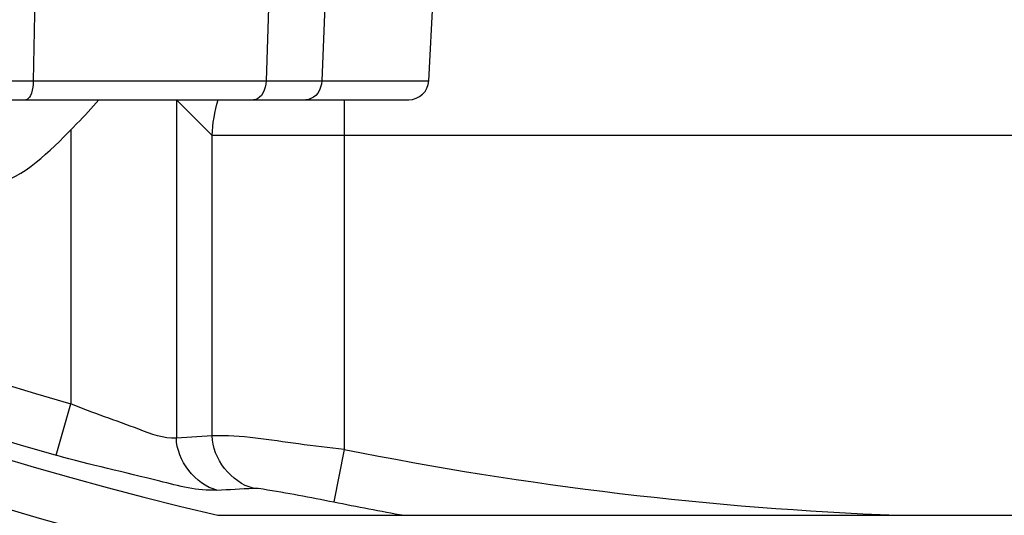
# Model space of a CAD drawing. Header units: inches. Extents: x 22575 to 24734, y 6028 to 6659.
# Tile 147 of 163: x 24688.58 to 24691.47, y 6488.08 to 6489.54. Entities that reach past the tile are written whole.
import ezdxf

# ---------------------------------------------------------------- set-up
doc = ezdxf.new("R2010")
doc.units = ezdxf.units.IN
doc.header["$LTSCALE"] = 0.5
doc.header["$MEASUREMENT"] = 0

# ---------------------------------------------------------------- blocks, each defined once
blk = doc.blocks.new('Flygt Small 7 MGD')
at = {"color": 6, "linetype": 'Continuous'}
for p, q in [((24701.9767, 6486.3442), (24702.0577, 6487.8879)), ((24701.714, 6487.568), (24701.6626, 6486.3441)), ((24700.8388, 6487.5013), (24700.816, 6486.3441)), ((24701.5365, 6487.5013), (24701.499, 6486.3441)), ((24698.8284, 6486.3444), (24701.6626, 6486.3441)), ((24701.6626, 6486.3441), (24701.9758, 6486.3442)), ((24701.9758, 6486.3442), (24701.9767, 6486.3442)), ((24700.1896, 6486.2882), (24701.4627, 6486.2882)), ((24701.0082, 6486.2878), (24701.236, 6486.2878)), ((24701.236, 6486.2878), (24701.236, 6485.2947)), ((24701.236, 6486.2878), (24701.341, 6486.1828)), ((24701.4627, 6486.2882), (24701.9175, 6486.2882)), ((24701.7288, 6486.2883), (24701.7288, 6485.2614)), ((24701.9152, 6486.2883), (24701.9166, 6486.2882)), ((24700.9259, 6486.1999), (24700.9259, 6485.3955)), ((24701.341, 6485.301), (24701.341, 6486.1828)), ((24706.1574, 6486.1828), (24701.341, 6486.1828)), ((24700.8828, 6485.2443), (24700.9259, 6485.3955)), ((24701.341, 6485.301), (24701.236, 6485.2947)), ((24701.7288, 6485.2614), (24701.6977, 6485.1072)), ((24701.358, 6485.0679), (24706.1404, 6485.0679))]:
    blk.add_line(p, q, dxfattribs=at)
for points in [[(24700.816, 6486.3441), (24700.8155, 6486.3342), (24700.8144, 6486.3248), (24700.8127, 6486.3159), (24700.8105, 6486.3079), (24700.8078, 6486.3011), (24700.8047, 6486.2956), (24700.8013, 6486.2915), (24700.7977, 6486.289), (24700.794, 6486.2882)], [(24701.499, 6486.3441), (24701.4982, 6486.3342), (24701.4964, 6486.3248), (24701.4936, 6486.3159), (24701.4899, 6486.3079), (24701.4854, 6486.3011), (24701.4803, 6486.2956), (24701.4747, 6486.2915), (24701.4688, 6486.289), (24701.4627, 6486.2882)], [(24701.6626, 6486.3441), (24701.6615, 6486.3343), (24701.6591, 6486.3248), (24701.6555, 6486.3159), (24701.6507, 6486.3079), (24701.6449, 6486.3011), (24701.6383, 6486.2956), (24701.631, 6486.2915), (24701.6233, 6486.289), (24701.6154, 6486.2882)]]:
    blk.add_lwpolyline(points, dxfattribs=at)
blk.add_circle((24703.7492, 6495.3041), 10.6496, dxfattribs=at)
for centre, radius, start, end in [((24703.7492, 6494.6348), 11.5158, 92.40024, 267.59984), ((24703.7492, 6495.3041), 10.8465, 92.54966, 87.45034), ((24703.7492, 6495.3041), 10.8234, 92.54964, 87.45036), ((24703.7492, 6495.3041), 10.4602, 105.90433, 254.09567), ((24703.7492, 6495.3041), 10.303, 105.90432, 254.09568), ((24703.7492, 6495.3041), 10.5118, 181.55693, 256.85125), ((24701.9177, 6486.3473), 0.0591, 269.996, 356.996), ((24699.8585, 6487.2805), 1.519, 315.616, 319.2105), ((24703.7492, 6495.3041), 10.2439, 258.62477, 267.78162), ((24700.0897, 6508.4922), 23.3848, 273.10169, 273.36306), ((24703.7492, 6495.3041), 10.4012, 258.62477, 259.78207)]:
    blk.add_arc(centre, radius, start, end, dxfattribs=at)
for points, knots in [([(24692.8973, 6495.2987), (24692.8966, 6493.9614), (24693.4005, 6491.2602), (24695.5714, 6487.7792), (24698.8545, 6485.3192), (24701.5034, 6484.5877), (24702.836, 6484.4751)], [0, 0, 0, 0, 0.249994, 0.499995, 0.749999, 1, 1, 1, 1]), ([(24702.8743, 6484.4719), (24704.3531, 6484.3522), (24707.3971, 6484.734), (24711.3209, 6487.0872), (24713.9781, 6490.8116), (24714.6018, 6493.815), (24714.6011, 6495.2987)], [0, 0, 0, 0, 0.249999, 0.5, 0.750001, 1, 1, 1, 1]), ([(24703.267, 6483.3399), (24701.927, 6483.3961), (24699.238, 6483.9887), (24695.7673, 6486.2186), (24693.2713, 6489.5341), (24692.49, 6492.2117), (24692.349, 6493.5681)], [0, 0, 0, 0, 0.248074, 0.497134, 0.747753, 1, 1, 1, 1]), ([(24700.4026, 6486.0726), (24700.494, 6486.0218), (24700.729, 6485.9921), (24700.8766, 6486.1491), (24700.9441, 6486.218)], [0, 0, 0, 0, 0.520278, 1, 1, 1, 1]), ([(24701.236, 6485.2947), (24701.1984, 6485.2915), (24701.0929, 6485.3353), (24700.9913, 6485.3676), (24700.9259, 6485.3955)], [0, 0, 0, 0, 0.34678, 1, 1, 1, 1]), ([(24701.7288, 6485.2614), (24701.684, 6485.2668), (24701.555, 6485.2798), (24701.4258, 6485.3044), (24701.341, 6485.301)], [0, 0, 0, 0, 0.346746, 1, 1, 1, 1]), ([(24701.3551, 6485.1416), (24701.2984, 6485.1386), (24701.1395, 6485.1822), (24700.9833, 6485.2156), (24700.8828, 6485.2443)], [0, 0, 0, 0, 0.351606, 1, 1, 1, 1]), ([(24701.4616, 6485.1476), (24701.4713, 6485.1482), (24701.5509, 6485.1354), (24701.629, 6485.1211), (24701.6977, 6485.1072)], [0, 0, 0, 0, 0.12202, 1, 1, 1, 1])]:
    blk.add_open_spline(points, degree=3, knots=knots, dxfattribs=at)
for points in [[(24701.341, 6486.1828), (24701.3421, 6486.2184), (24701.3482, 6486.2542), (24701.3588, 6486.2882)], [(24701.3551, 6485.1416), (24701.2923, 6485.1569), (24701.2361, 6485.23), (24701.236, 6485.2947)], [(24701.4616, 6485.1476), (24701.3982, 6485.1624), (24701.3412, 6485.236), (24701.341, 6485.301)]]:
    blk.add_open_spline(points, degree=3, dxfattribs=at)

msp = doc.modelspace()

# ---------------------------------------------------------------- block references
msp.add_blockref('Flygt Small 7 MGD', (-12.1975, 3.0124))

doc.saveas('drawing.dxf')
